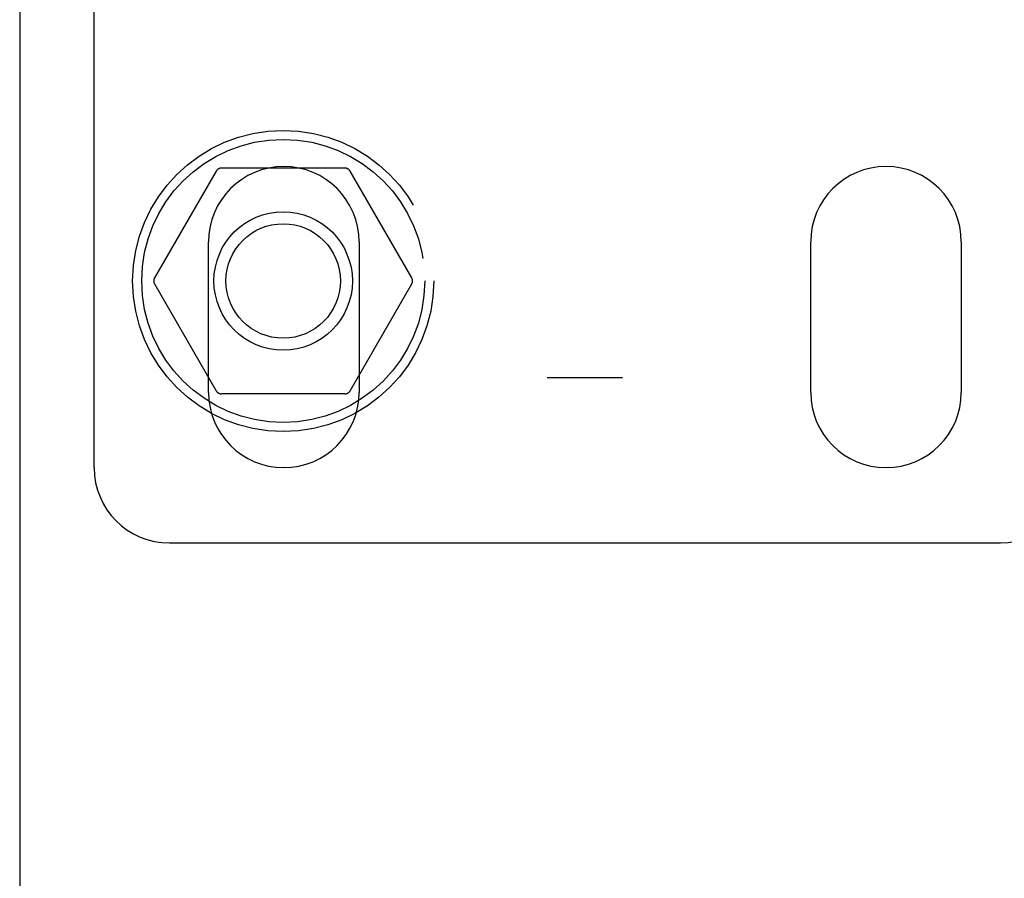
# Model space of a CAD drawing. Header units: inches. Extents: x 0 to 262, y 0 to 169.
# Tile 19 of 105: x 83.88 to 85.51, y 83.58 to 85. Entities that reach past the tile are written whole.
import ezdxf

# ---------------------------------------------------------------- set-up
doc = ezdxf.new("R2010")
doc.units = ezdxf.units.IN
doc.header["$LTSCALE"] = 14.384615
doc.header["$MEASUREMENT"] = 0
doc.linetypes.add('HIDDEN', pattern=[0.2, 0.1, -0.1])
doc.layers.add('DEFAULT_2', color=8, linetype='HIDDEN')
doc.layers.add('LEFTHAND_DOOR_ASSEMBLY', color=7, linetype='CONTINUOUS')

msp = doc.modelspace()

# ---------------------------------------------------------------- linework, layer by layer
at = {"layer": 'DEFAULT_2', "color": 8, "linetype": 'HIDDEN'}
for p, q in [((84.754, 89.6577), (84.754, 84.4077)), ((84.879, 89.6577), (84.879, 84.4077)), ((84.0015, 84.2587), (84.0015, 85.1076)), ((84.2043, 84.7512), (84.1018, 84.5737)), ((84.4179, 84.7562), (84.213, 84.7562)), ((84.5291, 84.5737), (84.4266, 84.7512)), ((84.1915, 84.3837), (84.1915, 84.6337)), ((84.4415, 84.6337), (84.4415, 84.3837)), ((85.1915, 84.3837), (85.1915, 84.6337)), ((85.4415, 84.6337), (85.4415, 84.3837)), ((84.1018, 84.5637), (84.2043, 84.3862)), ((84.4266, 84.3862), (84.5291, 84.5637)), ((84.879, 84.4077), (84.754, 84.4077)), ((84.4179, 84.3812), (84.213, 84.3812)), ((84.1265, 84.1337), (85.5065, 84.1337))]:
    msp.add_line(p, q, dxfattribs=at)
for radius in [0.25, 0.235, 0.115, 0.095]:
    msp.add_circle((84.3155, 84.5687), radius, dxfattribs=at)
for centre, radius, start, end in [((84.3165, 84.6337), 0.125, 0, 180), ((85.3165, 84.6337), 0.125, 0, 180), ((84.213, 84.7462), 0.01, 90.0034, 149.9992), ((84.4179, 84.7462), 0.01, 30.0031, 89.9988), ((84.1105, 84.5687), 0.01, 150.0037, 209.9986), ((84.5204, 84.5687), 0.01, 330.0037, 29.9986), ((84.3165, 84.3837), 0.125, 180, 360), ((84.213, 84.3912), 0.01, 210.0031, 269.9988), ((84.4179, 84.3912), 0.01, 270.0034, 329.9992), ((85.3165, 84.3837), 0.125, 180, 360), ((84.1265, 84.2587), 0.125, 180, 270), ((85.5065, 84.2587), 0.125, 270, 360)]:
    msp.add_arc(centre, radius, start, end, dxfattribs=at)
at = {"layer": 'LEFTHAND_DOOR_ASSEMBLY', "color": 3, "linetype": 'Continuous'}
msp.add_line((83.878, 123.8397), (83.878, 49.5477), dxfattribs=at)

doc.saveas('drawing.dxf')
